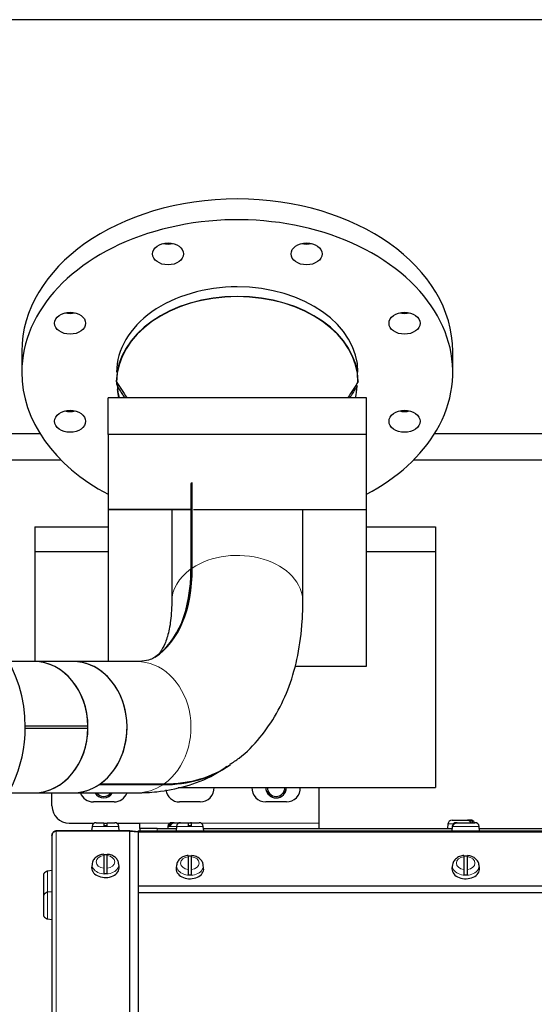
# Model space of a CAD drawing. Header units: inches. Extents: x 0 to 29700, y -16 to 21000.
# Tile 54 of 213: x 7677 to 7975, y 9960 to 10530. Entities that reach past the tile are written whole.
import ezdxf
from ezdxf.lldxf.tags import DXFTag

# ---------------------------------------------------------------- set-up
doc = ezdxf.new("R2010")
doc.units = ezdxf.units.IN
doc.layers.add('1', color=7, linetype='Continuous', true_color=0xffffff)
doc.layers.add('254', color=7, linetype='Continuous', true_color=0xffffff)
doc.styles.add('latin_extended', font='simplex.shx')
tags = doc.linetypes.add('DASHED', pattern=[25.72, 12.86, -12.86]).pattern_tags.tags
tags[6:7] = [DXFTag(74, 4), DXFTag(75, 0), DXFTag(340, '0'), DXFTag(46, 0.0), DXFTag(50, 0.0), DXFTag(44, 0.0), DXFTag(45, 0.0)]
tags[4:5] = [DXFTag(74, 4), DXFTag(75, 0), DXFTag(340, '0'), DXFTag(46, 0.0), DXFTag(50, 0.0), DXFTag(44, 0.0), DXFTag(45, 0.0)]
doc.dimstyles.get("Standard").update_dxf_attribs({"dimtxt": 0.18, "dimasz": 0.18, "dimexe": 0.18, "dimexo": 0.0625, "dimgap": 0.09, "dimtad": 0, "dimtih": 1, "dimtoh": 1, "dimdec": 4, "dimzin": 0, "dimdsep": 46, "dimtxsty": 'Standard', "dimcen": 0.09, "dimadec": 0, "dimazin": 0, "dimtfac": 1, "dimtdec": 4, "dimtofl": 0, "dimtmove": 0, "dimatfit": 3, "dimfxl": 1, "dimtolj": 1, "dimtzin": 0, "dimarcsym": 0})

# ---------------------------------------------------------------- blocks, each defined once
blk = doc.blocks.new('_U10')
at = {"layer": '254', "color": 3, "linetype": 'Continuous', "lineweight": 13, "transparency": 16777216}
for p, q in [((2991.06, 10395.88), (2016.56, 10395.88)), ((2066.56, 9565.18), (2066.56, 10220.88)), ((7910.13, 9390.18), (2016.56, 9390.18))]:
    blk.add_line(p, q, dxfattribs=at)
at = {"layer": '254', "color": 3, "transparency": 16777216}
for points in [[(2095.73, 10220.88), (2037.39, 10220.88), (2066.56, 10395.88)], [(2037.39, 9565.18), (2095.73, 9565.18), (2066.56, 9390.18)]]:
    blk.add_solid(points, dxfattribs=at)
at = {"layer": 'Defpoints', "color": 0, "transparency": 16777216}
for p in [(2066.56, 10395.88), (3041.06, 10395.88), (7960.13, 9390.18)]:
    blk.add_point(p, dxfattribs=at)
at = {"layer": '254', "color": 2, "lineweight": 13, "transparency": 16777216, "insert": (1804.06, 9605.53), "char_height": 175, "attachment_point": 1, "rotation": 90, "style": 'latin_extended'}
blk.add_mtext('\\A1;\\C2;1006', dxfattribs=at)

msp = doc.modelspace()

# ---------------------------------------------------------------- linework, layer by layer
at = {"layer": '1', "color": 2, "linetype": 'Continuous', "lineweight": 25}
for p, q in [((8501.627, 10530.182), (6828.127, 10530.182)), ((7688.702, 10290.182), (7671.939, 10290.182)), ((8610.527, 10290.182), (7917.414, 10290.182)), ((7671.984, 10275.182), (7700.711, 10275.182)), ((7905.476, 10275.182), (8860.127, 10275.182)), ((7850.627, 10064.507), (7850.627, 10085.182)), ((7695.627, 10074.507), (7695.627, 10082.132)), ((7731.627, 10076.832), (7719.627, 10076.832)), ((7781.627, 10076.832), (7769.627, 10076.832)), ((7831.627, 10076.832), (7819.627, 10076.832)), ((7927.746, 10066.307), (7936.711, 10066.307)), ((7937.929, 10066.307), (7936.711, 10066.307)), ((7938.508, 10066.307), (7937.929, 10066.307)), ((7705.627, 10064.507), (7720.084, 10064.507)), ((7718.855, 10062.616), (7718.627, 10060.007)), ((7721.246, 10064.807), (7725.627, 10064.807)), ((7725.627, 10064.507), (7727.627, 10064.507)), ((7727.627, 10062.907), (7725.627, 10062.907)), ((7727.627, 10064.807), (7732.008, 10064.807)), ((7733.169, 10064.507), (7746.627, 10064.507)), ((7734.627, 10060.007), (7734.399, 10062.616)), ((7746.627, 10061.507), (7746.627, 10064.507)), ((7756.627, 10061.507), (7746.627, 10061.507)), ((7746.627, 10061.507), (7746.627, 10060.007)), ((7756.627, 10061.507), (7767.761, 10061.507)), ((7762.855, 10062.616), (7762.758, 10061.507)), ((7764.479, 10062.907), (7763.483, 10062.907)), ((7765.544, 10064.807), (7765.246, 10064.807)), ((7766.54, 10064.807), (7765.544, 10064.807)), ((7766.54, 10064.807), (7770.246, 10064.807)), ((7767.855, 10062.616), (7767.627, 10060.007)), ((7770.246, 10064.807), (7774.627, 10064.807)), ((7774.627, 10064.807), (7776.008, 10064.807)), ((7776.627, 10062.907), (7774.627, 10062.907)), ((7776.627, 10064.807), (7781.008, 10064.807)), ((7783.627, 10060.007), (7783.399, 10062.616)), ((7783.503, 10061.507), (7927.758, 10061.507)), ((7850.627, 10061.507), (7850.627, 10064.507)), ((7925.355, 10064.116), (7925.127, 10061.507)), ((7927.855, 10062.616), (7927.627, 10060.007)), ((7928.278, 10062.907), (7927.91, 10062.907)), ((7930.613, 10064.807), (7930.246, 10064.807)), ((7930.613, 10064.807), (7941.008, 10064.807)), ((7943.627, 10060.007), (7943.399, 10062.616)), ((7943.501, 10061.507), (8087.766, 10061.507)), ((7695.627, 10057.507), (7695.627, 10057.423)), ((7695.627, 10057.423), (7695.627, 9668.564)), ((7740.518, 10060.007), (7698.127, 10060.007)), ((7740.518, 10059.923), (7698.127, 10059.923)), ((7745.608, 10059.571), (7740.736, 10059.997)), ((7740.736, 10059.913), (7745.608, 10059.487)), ((7745.6, 10059.488), (7745.608, 10059.571)), ((7745.608, 10059.487), (7745.608, 9669.419)), ((7745.619, 10058.507), (7745.632, 10058.507)), ((7745.632, 10058.007), (7745.619, 10058.007)), ((7745.619, 10058.007), (7745.632, 10058.007)), ((7745.632, 10057.507), (7745.619, 10057.507)), ((7745.627, 10060.007), (7745.627, 10059.275)), ((7745.627, 10060.007), (8445.627, 10060.007)), ((7745.627, 10059.275), (7745.627, 10028.264)), ((7745.632, 10053.824), (7745.619, 10053.824)), ((7725.627, 10045.842), (7725.627, 10038.365)), ((7727.627, 10038.365), (7727.627, 10045.842)), ((7774.627, 10045.112), (7774.627, 10037.635)), ((7776.627, 10037.635), (7776.627, 10045.112)), ((7934.627, 10045.112), (7934.627, 10037.635)), ((7936.627, 10037.635), (7936.627, 10045.112)), ((7718.657, 10039.204), (7718.627, 10038.71)), ((7718.885, 10041.035), (7718.657, 10039.204)), ((7734.596, 10039.204), (7734.369, 10041.035)), ((7767.657, 10038.474), (7767.627, 10037.979)), ((7767.885, 10040.305), (7767.657, 10038.474)), ((7783.596, 10038.474), (7783.369, 10040.305)), ((7927.657, 10038.474), (7927.627, 10037.979)), ((7927.885, 10040.305), (7927.657, 10038.474)), ((7943.596, 10038.474), (7943.369, 10040.305)), ((7690.827, 10023.72), (7690.827, 10034.294)), ((7692.727, 10036.67), (7692.727, 10036.735)), ((7695.627, 10037.007), (7693.018, 10036.779)), ((7745.627, 10028.264), (7745.627, 10028.103)), ((7745.627, 10028.103), (7745.627, 10024.357)), ((7690.827, 10011.502), (7690.827, 10022.076)), ((7692.727, 10024.452), (7692.727, 10024.517)), ((7695.627, 10024.789), (7693.018, 10024.561)), ((7745.627, 10024.357), (8445.627, 10024.357)), ((7692.727, 10009.061), (7692.727, 10009.126)), ((7693.018, 10009.018), (7695.627, 10008.789))]:
    msp.add_line(p, q, dxfattribs=at)
at = {"layer": '1', "color": 2, "linetype": 'DASHED', "lineweight": 25}
for p, q in [((7678.127, 10337.88), (7678.127, 10325.86)), ((7928.127, 10325.86), (7928.127, 10337.88)), ((7728.127, 10289.874), (7728.127, 10311.087)), ((7878.127, 10311.087), (7728.127, 10311.087)), ((7878.127, 10289.874), (7878.127, 10311.087)), ((7728.127, 10289.874), (7728.127, 10246.387)), ((7878.127, 10289.874), (7728.127, 10289.874)), ((7878.127, 10246.387), (7878.127, 10289.874)), ((7776.95, 10260.892), (7776.234, 10261.413)), ((7776.234, 10261.413), (7776.234, 10211.853)), ((7776.95, 10212.347), (7776.95, 10261.906)), ((7728.127, 10246.387), (7728.127, 10158.233)), ((7776.952, 10246.387), (7728.127, 10246.387)), ((7728.127, 10246.387), (7776.952, 10246.387)), ((7765.077, 10246.386), (7765.077, 10192.82)), ((7777.629, 10246.387), (7878.127, 10246.387)), ((7841.177, 10192.82), (7841.177, 10246.386)), ((7878.127, 10155.524), (7878.127, 10246.387)), ((7685.627, 10236.182), (7728.127, 10236.182)), ((7685.627, 10236.182), (7685.627, 10222.04)), ((7878.126, 10236.182), (7918.127, 10236.182)), ((7918.127, 10236.182), (7918.127, 10222.04)), ((7685.627, 10222.04), (7685.627, 10158.23)), ((7685.627, 10222.04), (7728.127, 10222.04)), ((7878.126, 10222.04), (7918.127, 10222.04)), ((7918.127, 10222.04), (7918.127, 10085.182)), ((7685.159, 10158.232), (7670.498, 10158.232)), ((7707.835, 10158.232), (7685.159, 10158.232)), ((7744.893, 10158.232), (7707.835, 10158.232)), ((7836.443, 10155.524), (7878.127, 10155.524)), ((7716.502, 10120.682), (7680.126, 10120.682)), ((7680.126, 10119.682), (7716.502, 10119.682)), ((7759.992, 10086.837), (7722.933, 10086.837)), ((7723.65, 10087.33), (7760.709, 10087.33)), ((7768.844, 10085.182), (7918.127, 10085.182)), ((7670.498, 10082.132), (7685.159, 10082.132)), ((7685.159, 10082.132), (7707.835, 10082.132)), ((7707.835, 10082.132), (7744.893, 10082.132))]:
    msp.add_line(p, q, dxfattribs=at)
at = {"layer": '1', "color": 110, "linetype": 'Continuous', "lineweight": 13}
for p, q in [((7734.399, 10062.616), (7718.855, 10062.616)), ((7746.627, 10064.507), (7764.084, 10064.507)), ((7756.627, 10060.007), (7756.627, 10061.507)), ((7762.855, 10062.616), (7763.887, 10062.616)), ((7763.887, 10062.616), (7767.855, 10062.616)), ((7783.399, 10062.616), (7767.855, 10062.616)), ((7782.17, 10064.507), (7850.627, 10064.507)), ((7928.561, 10064.116), (7925.355, 10064.116)), ((7943.399, 10062.616), (7927.855, 10062.616)), ((7698.127, 10059.923), (7698.127, 9669.6)), ((7740.518, 10059.923), (7740.518, 9669.6)), ((7740.736, 10059.913), (7740.736, 9669.596)), ((7745.632, 10056.929), (7745.619, 10056.929)), ((7745.627, 10059.275), (8445.627, 10059.275)), ((7734.399, 10040.555), (7734.367, 10041.047)), ((7783.399, 10039.824), (7783.367, 10040.317)), ((7943.399, 10039.824), (7943.367, 10040.317)), ((7693.018, 10024.561), (7693.018, 10036.779)), ((7745.627, 10028.264), (8445.627, 10028.264)), ((7745.627, 10028.103), (8445.627, 10028.103)), ((7693.018, 10009.018), (7693.018, 10024.561))]:
    msp.add_line(p, q, dxfattribs=at)
at = {"layer": '1', "color": 2, "linetype": 'DASHED', "lineweight": 25}
for start, end in [(0, 205.9425), (261.68625, 0)]:
    msp.add_arc((7600.127, 10120.182), 80, start, end, dxfattribs=at)
at = {"layer": '1', "color": 2, "linetype": 'Continuous', "lineweight": 25}
for centre, radius, start, end in [((7769.627, 10084.832), 8, 187.54312, 270), ((7781.627, 10084.832), 8, 270, 2.50594), ((7819.627, 10084.832), 8, 177.49406, 270), ((7825.627, 10085.182), 6, 180, 0), ((7825.627, 10085.182), 5.125, 180, 0), ((7831.627, 10084.832), 8, 270, 2.50594), ((7719.627, 10084.832), 8, 199.72406, 270), ((7725.627, 10085.182), 6, 210.555, 329.45063), ((7725.627, 10085.182), 5.125, 216.52312, 323.4825), ((7731.627, 10084.832), 8, 270, 340.27594), ((7705.627, 10074.507), 10, 180, 270), ((7927.746, 10063.907), 2.4, 90, 175), ((7938.508, 10063.907), 2.4, 21.83664, 90), ((7721.246, 10062.407), 2.4, 90, 175), ((7732.008, 10062.407), 2.4, 5, 90), ((7765.246, 10062.407), 2.4, 90, 175), ((7770.246, 10062.407), 2.4, 90, 175), ((7776.008, 10062.407), 2.4, 74.93508, 90), ((7781.008, 10062.407), 2.4, 5, 90), ((7930.246, 10062.407), 2.4, 90, 175), ((7941.008, 10062.407), 2.4, 5, 90), ((7693.227, 10034.388), 2.4, 95, 102.0247), ((7693.227, 10022.17), 2.4, 95, 102.0247), ((7693.227, 10011.408), 2.4, 257.9753, 265)]:
    msp.add_arc(centre, radius, start, end, dxfattribs=at)
at = {"layer": '1', "color": 120, "linetype": 'Continuous', "lineweight": 13}
for centre, start, end in [((7825.627, 10085.182), 180.00047, 345), ((7725.627, 10085.182), 210.55266, 329.44547)]:
    msp.add_arc(centre, 6, start, end, dxfattribs=at)
at = {"layer": '1', "color": 2, "linetype": 'DASHED', "lineweight": 25}
for centre, major_axis, ratio, start_param, end_param in [((7803.127, 10337.88), (-125, 0), 0.7071068, 3.1416908, 6.2830871), ((7803.127, 10325.86), (-125, 0), 0.7071068, 2.7488936, 6.2831853), ((7762.945, 10406.475), (-9, 0), 0.7071068, 1.235824, 1.9056705), ((7843.309, 10406.475), (-9, 0), 0.7071068, 1.235824, 1.9056705), ((7803.127, 10325.86), (70, 0), 0.7071068, 1.5707963, 3.1415927), ((7803.127, 10325.86), (70, 0), 0.7071068, 0, 1.5707963), ((7803.127, 10320.203), (70.198, 0), 0.7071068, 0.0071227, 3.1344699), ((7803.127, 10320.203), (-70, 0), 0.7071068, 4.712389, 6.2831853), ((7803.127, 10320.203), (-70, 0), 0.7071068, 3.1415927, 4.712389), ((7706.119, 10366.293), (-9, 0), 0.7071068, 1.235824, 1.9056705), ((7900.134, 10366.293), (-9, 0), 0.7071068, 1.235824, 1.9056705), ((7803.127, 10325.86), (-125, 0), 0.7071068, 0, 0.9272607), ((7803.127, 10320.203), (-70, 0), 0.7071068, 0, 0.0423133), ((7803.127, 10319.202), (69.553, 0), 0.7071068, 3.1709293, 3.3073485), ((7803.127, 10319.202), (69.553, 0), 0.7071068, 6.1174295, 6.2538487), ((7803.127, 10320.203), (-70, 0), 0.7071068, 0.08875, 0.1852558), ((7706.119, 10309.468), (-9, 0), 0.7071068, 1.235824, 1.9056705), ((7900.134, 10309.468), (-9, 0), 0.7071068, 1.235824, 1.9056705), ((7803.127, 10325.86), (-125, 0), 0.7071068, 2.2142338, 2.7488936), ((7803.127, 10242.379), (38.05, 0), 0.7071068, 2.3294573, 2.3557393), ((7663.283, 10293.923), (-91.809, 133.417), 0.4931559, 3.1454159, 3.7634093), ((7664, 10294.417), (91.809, -133.417), 0.4931559, 6.2764512, 6.905002), ((7685.159, 10120.182), (0, -38.05), 0.8237974, 1.5839373, 3.1415927), ((7685.159, 10120.182), (0, 38.05), 0.8237974, 3.1415943, 6.2830888), ((7707.835, 10120.182), (0, -38.05), 0.8237974, 0.5288547, 3.1415782), ((7707.835, 10120.182), (0, 38.05), 0.8237974, 3.1415943, 6.2830888), ((7685.159, 10120.182), (0, -38.05), 0.8237974, 0, 1.5576553), ((7663.283, 10293.923), (134.945, -196.102), 0.4931559, 5.9560223, 6.2869048), ((7664, 10294.417), (-134.945, 196.102), 0.4931559, 2.8144296, 3.1450156), ((7707.835, 10120.182), (0, -38.05), 0.8237974, 6.2831708, 6.7857581)]:
    msp.add_ellipse(centre, major_axis=major_axis, ratio=ratio, start_param=start_param, end_param=end_param, dxfattribs=at)
for centre in [(7762.945, 10394.454), (7843.309, 10394.454), (7706.119, 10354.272), (7900.134, 10354.272), (7706.119, 10297.447), (7900.134, 10297.447)]:
    msp.add_ellipse(centre, major_axis=(-9, 0), ratio=0.7071068, dxfattribs=at)
at = {"layer": '1', "color": 110, "linetype": 'DASHED', "lineweight": 13}
for centre, major_axis, ratio, start_param, end_param in [((7803.127, 10192.82), (38.05, 0), 0.7071068, 0.0002271, 2.3294573), ((7803.127, 10192.82), (38.05, 0), 0.7071068, 2.3557393, 3.1431827), ((7744.893, 10120.182), (0, -38.05), 0.8237974, 0.5288547, 3.1415782), ((7744.893, 10120.182), (0, -38.05), 0.8237974, 6.2831708, 6.7857581)]:
    msp.add_ellipse(centre, major_axis=major_axis, ratio=ratio, start_param=start_param, end_param=end_param, dxfattribs=at)
at = {"layer": '1', "color": 110, "linetype": 'Continuous', "lineweight": 13}
for centre, major_axis, start_param, end_param in [((7726.627, 10042.104), (-5.381, 0), 4.8993196, 7.667051), ((7726.627, 10042.104), (-5.381, 0), 1.757727, 4.5254583), ((7775.627, 10041.373), (-5.381, 0), 4.8993196, 7.667051), ((7775.627, 10041.373), (-5.381, 0), 1.757727, 4.5254583), ((7935.627, 10041.373), (-5.381, 0), 4.8993196, 7.667051), ((7935.627, 10041.373), (-5.381, 0), 1.757727, 4.5254583), ((7726.627, 10040.555), (7.772, 0), 3.0363493, 6.2831853), ((7775.627, 10039.824), (7.772, 0), 3.0363493, 6.2831853), ((7935.627, 10039.824), (7.772, 0), 3.0363493, 6.2831853)]:
    msp.add_ellipse(centre, major_axis=major_axis, ratio=0.7071068, start_param=start_param, end_param=end_param, dxfattribs=at)
at = {"layer": '1', "color": 2, "linetype": 'Continuous', "lineweight": 25}
for centre, major_axis, start_param, end_param in [((7726.627, 10040.76), (7.728, 0), 1.4410362, 1.7005564), ((7775.627, 10040.03), (7.728, 0), 1.4410362, 1.7005564), ((7935.627, 10040.03), (7.728, 0), 1.4410362, 1.7005564), ((7726.627, 10038.71), (-8, 0), 0, 3.2291645), ((7775.627, 10037.979), (-8, 0), 0, 3.2291645), ((7935.627, 10037.979), (-8, 0), 0, 3.2291645), ((7726.627, 10040.76), (7.728, 0), 4.5826289, 4.8421491), ((7775.627, 10040.03), (7.728, 0), 4.5826289, 4.8421491), ((7935.627, 10040.03), (7.728, 0), 4.5826289, 4.8421491)]:
    msp.add_ellipse(centre, major_axis=major_axis, ratio=0.7071068, start_param=start_param, end_param=end_param, dxfattribs=at)
at = {"layer": '1', "color": 2, "linetype": 'DASHED', "lineweight": 25}
for points in [[(7732.93, 10320.556), (7734.968, 10317.4), (7737.005, 10314.243), (7739.043, 10311.087)], [(7734.061, 10318.805), (7733.908, 10318.457), (7733.756, 10318.108), (7733.604, 10317.759)], [(7873.324, 10320.556), (7871.286, 10317.4), (7869.248, 10314.243), (7867.211, 10311.087)], [(7872.649, 10317.759), (7872.498, 10318.108), (7872.346, 10318.457), (7872.193, 10318.805)]]:
    msp.add_open_spline(points, degree=3, dxfattribs=at)
for points, knots in [([(7737.911, 10311.088), (7737.829, 10311.215), (7737.303, 10312.03), (7736.325, 10313.544), (7734.972, 10315.641), (7734.063, 10317.049), (7733.604, 10317.759)], [0, 0, 0, 0, 0.0572878, 0.3664791, 0.6807165, 1, 1, 1, 1]), ([(7872.649, 10317.759), (7872.096, 10316.903), (7871.001, 10315.206), (7869.566, 10312.982), (7868.683, 10311.615), (7868.343, 10311.088)], [0, 0, 0, 0, 0.3851658, 0.7629639, 1, 1, 1, 1]), ([(7765.077, 10192.82), (7765.067, 10190.468), (7764.865, 10184.166), (7763.553, 10175.409), (7761.125, 10167.991), (7758.352, 10163.418), (7756.827, 10161.607), (7755.643, 10160.972), (7755.414, 10160.869)], [0, 0, 0, 0, 0.1101124, 0.3125852, 0.5151162, 0.7220964, 0.9468566, 1, 1, 1, 1]), ([(7798.861, 10098.74), (7800.69, 10099.813), (7807.175, 10104.042), (7816.528, 10113.86), (7826.343, 10127.872), (7833.685, 10143.94), (7838.7, 10161.879), (7840.838, 10178.44), (7841.182, 10189.049), (7841.177, 10192.82)], [0, 0, 0, 0, 0.0603979, 0.2221133, 0.3836335, 0.5489348, 0.7212835, 0.9022593, 1, 1, 1, 1]), ([(7755.195, 10160.752), (7754.636, 10160.188), (7752.798, 10159.256), (7749.148, 10158.375), (7745.954, 10158.246), (7744.893, 10158.232)], [0, 0, 0, 0, 0.4104625, 0.8192512, 1, 1, 1, 1]), ([(7744.893, 10082.132), (7748.807, 10082.122), (7758.32, 10082.628), (7773.532, 10085.652), (7787.3, 10090.833), (7794.731, 10095.785), (7797.101, 10097.58)], [0, 0, 0, 0, 0.208904, 0.5130914, 0.8395264, 1, 1, 1, 1])]:
    msp.add_open_spline(points, degree=3, knots=knots, dxfattribs=at)
at = {"layer": '1', "color": 2, "linetype": 'Continuous', "lineweight": 25}
for points, knots in [([(7936.711, 10066.307), (7936.821, 10066.307), (7936.929, 10066.295), (7937.143, 10066.25), (7937.248, 10066.217), (7937.404, 10066.149), (7937.455, 10066.123), (7937.554, 10066.068), (7937.602, 10066.037), (7937.745, 10065.939), (7937.835, 10065.863), (7937.942, 10065.756), (7937.963, 10065.733), (7938.005, 10065.688), (7938.065, 10065.619), (7938.122, 10065.546), (7938.23, 10065.393), (7938.295, 10065.283), (7938.367, 10065.137), (7938.381, 10065.107), (7938.408, 10065.047), (7938.444, 10064.963), (7938.475, 10064.876), (7938.494, 10064.82)], [0, 0, 0, 0, 0.1439703, 0.1439703, 0.2879407, 0.2879407, 0.3599259, 0.3599259, 0.431911, 0.431911, 0.5758814, 0.5758814, 0.611874, 0.611874, 0.6478665, 0.7198517, 0.7198517, 0.8638221, 0.8638221, 0.8998146, 0.8998146, 0.9358072, 1, 1, 1, 1]), ([(7939.712, 10064.82), (7939.693, 10064.876), (7939.673, 10064.932), (7939.639, 10065.017), (7939.626, 10065.047), (7939.599, 10065.107), (7939.585, 10065.137), (7939.513, 10065.283), (7939.448, 10065.393), (7939.34, 10065.546), (7939.302, 10065.595), (7939.243, 10065.666), (7939.222, 10065.689), (7939.181, 10065.734), (7939.16, 10065.756), (7939.053, 10065.863), (7938.962, 10065.939), (7938.82, 10066.038), (7938.771, 10066.068), (7938.697, 10066.11), (7938.672, 10066.123), (7938.621, 10066.148), (7938.595, 10066.16), (7938.466, 10066.217), (7938.361, 10066.25), (7938.147, 10066.295), (7938.039, 10066.307), (7937.929, 10066.307)], [0, 0, 0, 0, 0.0642938, 0.0642938, 0.1002825, 0.1002825, 0.1362712, 0.1362712, 0.280226, 0.280226, 0.3522034, 0.3522034, 0.3881921, 0.3881921, 0.4241808, 0.4241808, 0.5681356, 0.5681356, 0.640113, 0.640113, 0.6761017, 0.6761017, 0.7120904, 0.7120904, 0.8560452, 0.8560452, 1, 1, 1, 1]), ([(7725.627, 10064.807), (7725.627, 10064.805), (7725.627, 10064.794), (7725.627, 10064.75), (7725.627, 10064.717), (7725.627, 10064.649), (7725.627, 10064.623), (7725.627, 10064.568), (7725.627, 10064.537), (7725.627, 10064.439), (7725.627, 10064.363), (7725.627, 10064.256), (7725.627, 10064.233), (7725.627, 10064.188), (7725.627, 10064.119), (7725.627, 10064.046), (7725.627, 10063.893), (7725.627, 10063.783), (7725.627, 10063.637), (7725.627, 10063.607), (7725.627, 10063.547), (7725.627, 10063.517), (7725.627, 10063.425), (7725.627, 10063.363), (7725.627, 10063.173), (7725.627, 10063.042), (7725.627, 10062.907)], [0, 0, 0, 0, 0.1175171, 0.1175171, 0.2435861, 0.2435861, 0.3066206, 0.3066206, 0.3696551, 0.3696551, 0.4957241, 0.4957241, 0.5272413, 0.5272413, 0.5587586, 0.6217931, 0.6217931, 0.747862, 0.747862, 0.7793793, 0.7793793, 0.8108965, 0.8108965, 0.873931, 0.873931, 1, 1, 1, 1]), ([(7727.627, 10062.907), (7727.627, 10063.042), (7727.627, 10063.173), (7727.627, 10063.363), (7727.627, 10063.425), (7727.627, 10063.517), (7727.627, 10063.547), (7727.627, 10063.607), (7727.627, 10063.637), (7727.627, 10063.783), (7727.627, 10063.893), (7727.627, 10064.046), (7727.627, 10064.095), (7727.627, 10064.166), (7727.627, 10064.189), (7727.627, 10064.234), (7727.627, 10064.256), (7727.627, 10064.363), (7727.627, 10064.439), (7727.627, 10064.538), (7727.627, 10064.568), (7727.627, 10064.61), (7727.627, 10064.623), (7727.627, 10064.648), (7727.627, 10064.66), (7727.627, 10064.717), (7727.627, 10064.75), (7727.627, 10064.795), (7727.627, 10064.807), (7727.627, 10064.807)], [0, 0, 0, 0, 0.1254834, 0.1254834, 0.1882251, 0.1882251, 0.2195959, 0.2195959, 0.2509668, 0.2509668, 0.3764502, 0.3764502, 0.4391919, 0.4391919, 0.4705627, 0.4705627, 0.5019335, 0.5019335, 0.6274169, 0.6274169, 0.6901586, 0.6901586, 0.7215295, 0.7215295, 0.7529003, 0.7529003, 0.8783837, 0.8783837, 1, 1, 1, 1]), ([(7765.544, 10064.807), (7765.424, 10064.807), (7765.306, 10064.795), (7765.072, 10064.75), (7764.957, 10064.717), (7764.787, 10064.649), (7764.732, 10064.623), (7764.623, 10064.568), (7764.57, 10064.537), (7764.414, 10064.439), (7764.316, 10064.363), (7764.198, 10064.256), (7764.175, 10064.233), (7764.13, 10064.188), (7764.064, 10064.119), (7764.002, 10064.046), (7763.884, 10063.893), (7763.813, 10063.783), (7763.734, 10063.637), (7763.718, 10063.607), (7763.689, 10063.547), (7763.647, 10063.456), (7763.61, 10063.363), (7763.544, 10063.173), (7763.509, 10063.042), (7763.483, 10062.907)], [0, 0, 0, 0, 0.125, 0.125, 0.25, 0.25, 0.3125, 0.3125, 0.375, 0.375, 0.5, 0.5, 0.53125, 0.53125, 0.5625, 0.625, 0.625, 0.75, 0.75, 0.78125, 0.78125, 0.8125, 0.875, 0.875, 1, 1, 1, 1]), ([(7764.479, 10062.907), (7764.505, 10063.042), (7764.54, 10063.173), (7764.606, 10063.363), (7764.631, 10063.425), (7764.671, 10063.517), (7764.685, 10063.547), (7764.714, 10063.607), (7764.73, 10063.637), (7764.809, 10063.783), (7764.88, 10063.893), (7764.998, 10064.046), (7765.039, 10064.095), (7765.104, 10064.166), (7765.126, 10064.189), (7765.171, 10064.234), (7765.195, 10064.256), (7765.312, 10064.363), (7765.411, 10064.439), (7765.566, 10064.538), (7765.619, 10064.568), (7765.701, 10064.61), (7765.729, 10064.623), (7765.784, 10064.648), (7765.812, 10064.66), (7765.954, 10064.717), (7766.069, 10064.75), (7766.302, 10064.795), (7766.42, 10064.807), (7766.54, 10064.807)], [0, 0, 0, 0, 0.125, 0.125, 0.1875, 0.1875, 0.21875, 0.21875, 0.25, 0.25, 0.375, 0.375, 0.4375, 0.4375, 0.46875, 0.46875, 0.5, 0.5, 0.625, 0.625, 0.6875, 0.6875, 0.71875, 0.71875, 0.75, 0.75, 0.875, 0.875, 1, 1, 1, 1]), ([(7774.627, 10064.807), (7774.627, 10064.805), (7774.627, 10064.794), (7774.627, 10064.75), (7774.627, 10064.717), (7774.627, 10064.649), (7774.627, 10064.623), (7774.627, 10064.568), (7774.627, 10064.537), (7774.627, 10064.439), (7774.627, 10064.363), (7774.627, 10064.256), (7774.627, 10064.233), (7774.627, 10064.188), (7774.627, 10064.119), (7774.627, 10064.046), (7774.627, 10063.893), (7774.627, 10063.783), (7774.627, 10063.637), (7774.627, 10063.607), (7774.627, 10063.547), (7774.627, 10063.517), (7774.627, 10063.425), (7774.627, 10063.363), (7774.627, 10063.173), (7774.627, 10063.042), (7774.627, 10062.907)], [0, 0, 0, 0, 0.1175171, 0.1175171, 0.2435861, 0.2435861, 0.3066206, 0.3066206, 0.3696551, 0.3696551, 0.4957241, 0.4957241, 0.5272413, 0.5272413, 0.5587586, 0.6217931, 0.6217931, 0.747862, 0.747862, 0.7793793, 0.7793793, 0.8108965, 0.8108965, 0.873931, 0.873931, 1, 1, 1, 1]), ([(7776.627, 10062.907), (7776.627, 10063.042), (7776.627, 10063.173), (7776.627, 10063.363), (7776.627, 10063.425), (7776.627, 10063.517), (7776.627, 10063.547), (7776.627, 10063.607), (7776.627, 10063.637), (7776.627, 10063.783), (7776.627, 10063.893), (7776.627, 10064.046), (7776.627, 10064.095), (7776.627, 10064.166), (7776.627, 10064.189), (7776.627, 10064.234), (7776.627, 10064.256), (7776.627, 10064.363), (7776.627, 10064.439), (7776.627, 10064.538), (7776.627, 10064.568), (7776.627, 10064.61), (7776.627, 10064.623), (7776.627, 10064.648), (7776.627, 10064.66), (7776.627, 10064.717), (7776.627, 10064.75), (7776.627, 10064.795), (7776.627, 10064.807), (7776.627, 10064.807)], [0, 0, 0, 0, 0.1254834, 0.1254834, 0.1882251, 0.1882251, 0.2195959, 0.2195959, 0.2509668, 0.2509668, 0.3764502, 0.3764502, 0.4391919, 0.4391919, 0.4705627, 0.4705627, 0.5019335, 0.5019335, 0.6274169, 0.6274169, 0.6901586, 0.6901586, 0.7215295, 0.7215295, 0.7529003, 0.7529003, 0.8783837, 0.8783837, 1, 1, 1, 1]), ([(7930.246, 10064.807), (7930.11, 10064.807), (7929.976, 10064.795), (7929.711, 10064.75), (7929.581, 10064.717), (7929.388, 10064.649), (7929.325, 10064.623), (7929.202, 10064.568), (7929.142, 10064.537), (7928.966, 10064.439), (7928.854, 10064.363), (7928.721, 10064.256), (7928.694, 10064.233), (7928.643, 10064.188), (7928.568, 10064.119), (7928.498, 10064.046), (7928.364, 10063.893), (7928.284, 10063.783), (7928.194, 10063.637), (7928.177, 10063.607), (7928.143, 10063.547), (7928.127, 10063.517), (7928.082, 10063.425), (7928.054, 10063.363), (7927.979, 10063.173), (7927.939, 10063.042), (7927.91, 10062.907)], [0, 0, 0, 0, 0.125, 0.125, 0.25, 0.25, 0.3125, 0.3125, 0.375, 0.375, 0.5, 0.5, 0.53125, 0.53125, 0.5625, 0.625, 0.625, 0.75, 0.75, 0.78125, 0.78125, 0.8125, 0.8125, 0.875, 0.875, 1, 1, 1, 1]), ([(7928.278, 10062.907), (7928.306, 10063.042), (7928.346, 10063.173), (7928.421, 10063.363), (7928.449, 10063.425), (7928.495, 10063.517), (7928.511, 10063.547), (7928.544, 10063.607), (7928.561, 10063.637), (7928.651, 10063.783), (7928.732, 10063.893), (7928.866, 10064.046), (7928.913, 10064.095), (7928.986, 10064.166), (7929.011, 10064.189), (7929.062, 10064.234), (7929.088, 10064.256), (7929.221, 10064.363), (7929.333, 10064.439), (7929.51, 10064.538), (7929.57, 10064.568), (7929.662, 10064.61), (7929.694, 10064.623), (7929.757, 10064.648), (7929.789, 10064.66), (7929.949, 10064.717), (7930.079, 10064.75), (7930.343, 10064.795), (7930.477, 10064.807), (7930.613, 10064.807)], [0, 0, 0, 0, 0.125, 0.125, 0.1875, 0.1875, 0.21875, 0.21875, 0.25, 0.25, 0.375, 0.375, 0.4375, 0.4375, 0.46875, 0.46875, 0.5, 0.5, 0.625, 0.625, 0.6875, 0.6875, 0.71875, 0.71875, 0.75, 0.75, 0.875, 0.875, 1, 1, 1, 1]), ([(7725.634, 10046.506), (7724.731, 10046.439), (7722.904, 10046.049), (7720.647, 10044.629), (7719.28, 10042.823), (7719.027, 10041.623), (7718.993, 10041.132)], [0, 0, 0, 0, 0.2624489, 0.577568, 0.8370695, 1, 1, 1, 1]), ([(7725.627, 10046.561), (7725.627, 10046.561), (7725.627, 10046.561), (7725.627, 10046.559), (7725.627, 10046.558), (7725.627, 10046.553), (7725.627, 10046.55), (7725.627, 10046.53), (7725.627, 10046.503), (7725.627, 10046.446), (7725.627, 10046.424), (7725.627, 10046.387), (7725.627, 10046.374), (7725.627, 10046.346), (7725.627, 10046.332), (7725.627, 10046.257), (7725.627, 10046.187), (7725.627, 10046.028), (7725.627, 10045.94), (7725.627, 10045.842)], [0, 0, 0, 0, 0.0148561, 0.0148561, 0.0695863, 0.0695863, 0.1243165, 0.1243165, 0.3432374, 0.3432374, 0.4526978, 0.4526978, 0.507428, 0.507428, 0.5621583, 0.5621583, 0.7810791, 0.7810791, 1, 1, 1, 1]), ([(7734.247, 10041.033), (7734.261, 10041.324), (7734.209, 10042.313), (7733.244, 10043.888), (7731.47, 10045.435), (7729.449, 10046.34), (7728.085, 10046.453), (7727.619, 10046.452)], [0, 0, 0, 0, 0.0961264, 0.3367438, 0.5873554, 0.8641205, 1, 1, 1, 1]), ([(7727.627, 10045.842), (7727.627, 10045.94), (7727.627, 10046.028), (7727.627, 10046.187), (7727.627, 10046.257), (7727.627, 10046.348), (7727.627, 10046.375), (7727.627, 10046.424), (7727.627, 10046.446), (7727.627, 10046.503), (7727.627, 10046.53), (7727.627, 10046.55), (7727.627, 10046.553), (7727.627, 10046.557), (7727.627, 10046.559), (7727.627, 10046.56)], [0, 0, 0, 0, 0.2235576, 0.2235576, 0.4471152, 0.4471152, 0.558894, 0.558894, 0.6706728, 0.6706728, 0.8942304, 0.8942304, 0.9501198, 0.9501198, 1, 1, 1, 1]), ([(7774.634, 10045.776), (7773.731, 10045.709), (7771.904, 10045.319), (7769.647, 10043.898), (7768.28, 10042.093), (7768.027, 10040.893), (7767.993, 10040.401)], [0, 0, 0, 0, 0.2624489, 0.577568, 0.8370695, 1, 1, 1, 1]), ([(7774.627, 10045.831), (7774.627, 10045.831), (7774.627, 10045.83), (7774.627, 10045.829), (7774.627, 10045.827), (7774.627, 10045.823), (7774.627, 10045.819), (7774.627, 10045.8), (7774.627, 10045.773), (7774.627, 10045.715), (7774.627, 10045.694), (7774.627, 10045.657), (7774.627, 10045.644), (7774.627, 10045.616), (7774.627, 10045.602), (7774.627, 10045.526), (7774.627, 10045.456), (7774.627, 10045.298), (7774.627, 10045.21), (7774.627, 10045.112)], [0, 0, 0, 0, 0.0148561, 0.0148561, 0.0695863, 0.0695863, 0.1243165, 0.1243165, 0.3432374, 0.3432374, 0.4526978, 0.4526978, 0.507428, 0.507428, 0.5621583, 0.5621583, 0.7810791, 0.7810791, 1, 1, 1, 1]), ([(7783.247, 10040.303), (7783.261, 10040.594), (7783.209, 10041.583), (7782.244, 10043.158), (7780.47, 10044.705), (7778.449, 10045.61), (7777.085, 10045.723), (7776.619, 10045.722)], [0, 0, 0, 0, 0.0961264, 0.3367438, 0.5873554, 0.8641205, 1, 1, 1, 1]), ([(7776.627, 10045.112), (7776.627, 10045.21), (7776.627, 10045.298), (7776.627, 10045.457), (7776.627, 10045.527), (7776.627, 10045.617), (7776.627, 10045.645), (7776.627, 10045.694), (7776.627, 10045.716), (7776.627, 10045.773), (7776.627, 10045.8), (7776.627, 10045.819), (7776.627, 10045.823), (7776.627, 10045.827), (7776.627, 10045.829), (7776.627, 10045.83)], [0, 0, 0, 0, 0.2235576, 0.2235576, 0.4471152, 0.4471152, 0.558894, 0.558894, 0.6706728, 0.6706728, 0.8942304, 0.8942304, 0.9501198, 0.9501198, 1, 1, 1, 1]), ([(7934.634, 10045.776), (7933.731, 10045.709), (7931.904, 10045.319), (7929.647, 10043.898), (7928.28, 10042.093), (7928.027, 10040.893), (7927.993, 10040.401)], [0, 0, 0, 0, 0.2624489, 0.577568, 0.8370695, 1, 1, 1, 1]), ([(7934.627, 10045.831), (7934.627, 10045.831), (7934.627, 10045.83), (7934.627, 10045.829), (7934.627, 10045.827), (7934.627, 10045.823), (7934.627, 10045.819), (7934.627, 10045.8), (7934.627, 10045.773), (7934.627, 10045.715), (7934.627, 10045.694), (7934.627, 10045.657), (7934.627, 10045.644), (7934.627, 10045.616), (7934.627, 10045.602), (7934.627, 10045.526), (7934.627, 10045.456), (7934.627, 10045.298), (7934.627, 10045.21), (7934.627, 10045.112)], [0, 0, 0, 0, 0.0148561, 0.0148561, 0.0695863, 0.0695863, 0.1243165, 0.1243165, 0.3432374, 0.3432374, 0.4526978, 0.4526978, 0.507428, 0.507428, 0.5621583, 0.5621583, 0.7810791, 0.7810791, 1, 1, 1, 1]), ([(7943.247, 10040.303), (7943.261, 10040.594), (7943.209, 10041.583), (7942.244, 10043.158), (7940.47, 10044.705), (7938.449, 10045.61), (7937.085, 10045.723), (7936.619, 10045.722)], [0, 0, 0, 0, 0.0961264, 0.3367438, 0.5873554, 0.8641205, 1, 1, 1, 1]), ([(7936.627, 10045.112), (7936.627, 10045.21), (7936.627, 10045.298), (7936.627, 10045.457), (7936.627, 10045.527), (7936.627, 10045.617), (7936.627, 10045.645), (7936.627, 10045.694), (7936.627, 10045.716), (7936.627, 10045.773), (7936.627, 10045.8), (7936.627, 10045.819), (7936.627, 10045.823), (7936.627, 10045.827), (7936.627, 10045.829), (7936.627, 10045.83)], [0, 0, 0, 0, 0.2235576, 0.2235576, 0.4471152, 0.4471152, 0.558894, 0.558894, 0.6706728, 0.6706728, 0.8942304, 0.8942304, 0.9501198, 0.9501198, 1, 1, 1, 1]), ([(7725.627, 10038.365), (7725.627, 10038.267), (7725.627, 10038.163), (7725.627, 10037.94), (7725.627, 10037.823), (7725.627, 10037.636), (7725.627, 10037.573), (7725.627, 10037.445), (7725.627, 10037.38), (7725.627, 10037.184), (7725.627, 10037.05), (7725.627, 10036.878), (7725.627, 10036.844), (7725.627, 10036.775), (7725.627, 10036.741), (7725.627, 10036.638), (7725.627, 10036.57), (7725.627, 10036.365), (7725.627, 10036.23), (7725.627, 10036.061), (7725.627, 10036.028), (7725.627, 10035.962), (7725.627, 10035.929), (7725.627, 10035.831), (7725.627, 10035.767), (7725.627, 10035.579), (7725.627, 10035.458), (7725.627, 10035.341)], [0, 0, 0, 0, 0.125, 0.125, 0.25, 0.25, 0.3125, 0.3125, 0.375, 0.375, 0.5, 0.5, 0.53125, 0.53125, 0.5625, 0.5625, 0.625, 0.625, 0.75, 0.75, 0.78125, 0.78125, 0.8125, 0.8125, 0.875, 0.875, 1, 1, 1, 1]), ([(7727.627, 10035.341), (7727.627, 10035.458), (7727.627, 10035.579), (7727.627, 10035.767), (7727.627, 10035.831), (7727.627, 10035.929), (7727.627, 10035.962), (7727.627, 10036.028), (7727.627, 10036.062), (7727.627, 10036.23), (7727.627, 10036.365), (7727.627, 10036.57), (7727.627, 10036.638), (7727.627, 10036.741), (7727.627, 10036.775), (7727.627, 10036.844), (7727.627, 10036.879), (7727.627, 10037.05), (7727.627, 10037.184), (7727.627, 10037.381), (7727.627, 10037.446), (7727.627, 10037.542), (7727.627, 10037.574), (7727.627, 10037.637), (7727.627, 10037.668), (7727.627, 10037.823), (7727.627, 10037.941), (7727.627, 10038.163), (7727.627, 10038.267), (7727.627, 10038.365)], [0, 0, 0, 0, 0.125, 0.125, 0.1875, 0.1875, 0.21875, 0.21875, 0.25, 0.25, 0.375, 0.375, 0.4375, 0.4375, 0.46875, 0.46875, 0.5, 0.5, 0.625, 0.625, 0.6875, 0.6875, 0.71875, 0.71875, 0.75, 0.75, 0.875, 0.875, 1, 1, 1, 1]), ([(7774.627, 10037.635), (7774.627, 10037.537), (7774.627, 10037.432), (7774.627, 10037.21), (7774.627, 10037.093), (7774.627, 10036.906), (7774.627, 10036.843), (7774.627, 10036.715), (7774.627, 10036.65), (7774.627, 10036.454), (7774.627, 10036.32), (7774.627, 10036.148), (7774.627, 10036.113), (7774.627, 10036.045), (7774.627, 10036.01), (7774.627, 10035.908), (7774.627, 10035.839), (7774.627, 10035.635), (7774.627, 10035.5), (7774.627, 10035.331), (7774.627, 10035.298), (7774.627, 10035.231), (7774.627, 10035.199), (7774.627, 10035.101), (7774.627, 10035.037), (7774.627, 10034.849), (7774.627, 10034.727), (7774.627, 10034.611)], [0, 0, 0, 0, 0.125, 0.125, 0.25, 0.25, 0.3125, 0.3125, 0.375, 0.375, 0.5, 0.5, 0.53125, 0.53125, 0.5625, 0.5625, 0.625, 0.625, 0.75, 0.75, 0.78125, 0.78125, 0.8125, 0.8125, 0.875, 0.875, 1, 1, 1, 1]), ([(7776.627, 10034.611), (7776.627, 10034.727), (7776.627, 10034.849), (7776.627, 10035.037), (7776.627, 10035.101), (7776.627, 10035.199), (7776.627, 10035.232), (7776.627, 10035.298), (7776.627, 10035.331), (7776.627, 10035.5), (7776.627, 10035.635), (7776.627, 10035.84), (7776.627, 10035.908), (7776.627, 10036.011), (7776.627, 10036.045), (7776.627, 10036.114), (7776.627, 10036.148), (7776.627, 10036.32), (7776.627, 10036.454), (7776.627, 10036.651), (7776.627, 10036.715), (7776.627, 10036.811), (7776.627, 10036.843), (7776.627, 10036.907), (7776.627, 10036.938), (7776.627, 10037.093), (7776.627, 10037.211), (7776.627, 10037.432), (7776.627, 10037.537), (7776.627, 10037.635)], [0, 0, 0, 0, 0.125, 0.125, 0.1875, 0.1875, 0.21875, 0.21875, 0.25, 0.25, 0.375, 0.375, 0.4375, 0.4375, 0.46875, 0.46875, 0.5, 0.5, 0.625, 0.625, 0.6875, 0.6875, 0.71875, 0.71875, 0.75, 0.75, 0.875, 0.875, 1, 1, 1, 1]), ([(7934.627, 10037.635), (7934.627, 10037.537), (7934.627, 10037.432), (7934.627, 10037.21), (7934.627, 10037.093), (7934.627, 10036.906), (7934.627, 10036.843), (7934.627, 10036.715), (7934.627, 10036.65), (7934.627, 10036.454), (7934.627, 10036.32), (7934.627, 10036.148), (7934.627, 10036.113), (7934.627, 10036.045), (7934.627, 10036.01), (7934.627, 10035.908), (7934.627, 10035.839), (7934.627, 10035.635), (7934.627, 10035.5), (7934.627, 10035.331), (7934.627, 10035.298), (7934.627, 10035.231), (7934.627, 10035.199), (7934.627, 10035.101), (7934.627, 10035.037), (7934.627, 10034.849), (7934.627, 10034.727), (7934.627, 10034.611)], [0, 0, 0, 0, 0.125, 0.125, 0.25, 0.25, 0.3125, 0.3125, 0.375, 0.375, 0.5, 0.5, 0.53125, 0.53125, 0.5625, 0.5625, 0.625, 0.625, 0.75, 0.75, 0.78125, 0.78125, 0.8125, 0.8125, 0.875, 0.875, 1, 1, 1, 1]), ([(7936.627, 10034.611), (7936.627, 10034.727), (7936.627, 10034.849), (7936.627, 10035.037), (7936.627, 10035.101), (7936.627, 10035.199), (7936.627, 10035.232), (7936.627, 10035.298), (7936.627, 10035.331), (7936.627, 10035.5), (7936.627, 10035.635), (7936.627, 10035.84), (7936.627, 10035.908), (7936.627, 10036.011), (7936.627, 10036.045), (7936.627, 10036.114), (7936.627, 10036.148), (7936.627, 10036.32), (7936.627, 10036.454), (7936.627, 10036.651), (7936.627, 10036.715), (7936.627, 10036.811), (7936.627, 10036.843), (7936.627, 10036.907), (7936.627, 10036.938), (7936.627, 10037.093), (7936.627, 10037.211), (7936.627, 10037.432), (7936.627, 10037.537), (7936.627, 10037.635)], [0, 0, 0, 0, 0.125, 0.125, 0.1875, 0.1875, 0.21875, 0.21875, 0.25, 0.25, 0.375, 0.375, 0.4375, 0.4375, 0.46875, 0.46875, 0.5, 0.5, 0.625, 0.625, 0.6875, 0.6875, 0.71875, 0.71875, 0.75, 0.75, 0.875, 0.875, 1, 1, 1, 1]), ([(7690.827, 10034.294), (7690.827, 10034.432), (7690.838, 10034.569), (7690.883, 10034.838), (7690.917, 10034.971), (7690.985, 10035.167), (7691.01, 10035.231), (7691.066, 10035.356), (7691.096, 10035.417), (7691.195, 10035.597), (7691.27, 10035.711), (7691.378, 10035.846), (7691.4, 10035.872), (7691.445, 10035.924), (7691.514, 10036.001), (7691.588, 10036.072), (7691.741, 10036.208), (7691.85, 10036.29), (7691.997, 10036.382), (7692.027, 10036.399), (7692.087, 10036.433), (7692.117, 10036.449), (7692.209, 10036.496), (7692.271, 10036.524), (7692.461, 10036.601), (7692.591, 10036.641), (7692.727, 10036.67)], [0, 0, 0, 0, 0.125, 0.125, 0.25, 0.25, 0.3125, 0.3125, 0.375, 0.375, 0.5, 0.5, 0.53125, 0.53125, 0.5625, 0.625, 0.625, 0.75, 0.75, 0.78125, 0.78125, 0.8125, 0.8125, 0.875, 0.875, 1, 1, 1, 1]), ([(7690.827, 10022.076), (7690.827, 10022.215), (7690.838, 10022.351), (7690.883, 10022.62), (7690.917, 10022.753), (7690.985, 10022.949), (7691.01, 10023.013), (7691.066, 10023.138), (7691.096, 10023.2), (7691.195, 10023.379), (7691.27, 10023.493), (7691.378, 10023.628), (7691.4, 10023.655), (7691.445, 10023.707), (7691.514, 10023.783), (7691.588, 10023.854), (7691.741, 10023.991), (7691.85, 10024.073), (7691.997, 10024.164), (7692.027, 10024.182), (7692.087, 10024.215), (7692.117, 10024.232), (7692.209, 10024.278), (7692.271, 10024.306), (7692.461, 10024.383), (7692.591, 10024.423), (7692.727, 10024.452)], [0, 0, 0, 0, 0.125, 0.125, 0.25, 0.25, 0.3125, 0.3125, 0.375, 0.375, 0.5, 0.5, 0.53125, 0.53125, 0.5625, 0.625, 0.625, 0.75, 0.75, 0.78125, 0.78125, 0.8125, 0.8125, 0.875, 0.875, 1, 1, 1, 1]), ([(7690.966, 10022.901), (7690.965, 10022.905), (7690.963, 10022.909), (7690.917, 10023.044), (7690.883, 10023.176), (7690.838, 10023.445), (7690.827, 10023.581), (7690.827, 10023.72)], [0, 0, 0, 0, 0.0156875, 0.0156875, 0.5078437, 0.5078437, 1, 1, 1, 1]), ([(7692.727, 10009.126), (7692.591, 10009.155), (7692.461, 10009.195), (7692.271, 10009.272), (7692.209, 10009.3), (7692.117, 10009.347), (7692.087, 10009.363), (7692.027, 10009.397), (7691.997, 10009.415), (7691.85, 10009.506), (7691.741, 10009.588), (7691.588, 10009.724), (7691.539, 10009.772), (7691.468, 10009.847), (7691.445, 10009.872), (7691.4, 10009.924), (7691.378, 10009.951), (7691.27, 10010.086), (7691.195, 10010.2), (7691.096, 10010.379), (7691.066, 10010.441), (7691.024, 10010.535), (7691.011, 10010.566), (7690.985, 10010.631), (7690.973, 10010.663), (7690.917, 10010.826), (7690.883, 10010.959), (7690.838, 10011.227), (7690.827, 10011.364), (7690.827, 10011.502)], [0, 0, 0, 0, 0.125, 0.125, 0.1875, 0.1875, 0.21875, 0.21875, 0.25, 0.25, 0.375, 0.375, 0.4375, 0.4375, 0.46875, 0.46875, 0.5, 0.5, 0.625, 0.625, 0.6875, 0.6875, 0.71875, 0.71875, 0.75, 0.75, 0.875, 0.875, 1, 1, 1, 1])]:
    msp.add_open_spline(points, degree=3, knots=knots, dxfattribs=at)
for points, weights in [([(7698.127, 10060.007), (7696.662, 10060.007), (7695.627, 10058.971), (7695.627, 10057.507)], [1, 0.804737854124, 0.804737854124, 1]), ([(7695.627, 10057.423), (7695.627, 10058.887), (7696.662, 10059.923), (7698.127, 10059.923)], [1, 0.804737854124, 0.804737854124, 1]), ([(7740.736, 10059.997), (7740.663, 10060.004), (7740.59, 10060.007), (7740.518, 10060.007)], [1, 0.999365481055, 0.999365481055, 1]), ([(7740.518, 10059.923), (7740.59, 10059.923), (7740.663, 10059.92), (7740.736, 10059.913)], [1, 0.999365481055, 0.999365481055, 1])]:
    msp.add_rational_spline(points, weights, degree=3, dxfattribs=at)

# ---------------------------------------------------------------- dimensions: what is measured, and where the dimension line sits
at = {"layer": '254', "color": 2, "linetype": 'Continuous', "lineweight": 13}
dim = msp.add_linear_dim(base=(2066.56, 10395.881), p1=(7960.127, 9390.182), p2=(3041.06, 10395.881), angle=90, text='\\C2;1006', dimstyle='Standard', override={"dimscale": 50, "dimtxt": 3.5, "dimasz": 3.5, "dimexe": 1, "dimexo": 1, "dimgap": 1.75, "dimtad": 1, "dimtih": 0, "dimtoh": 0, "dimdec": 0, "dimlfac": 0.02, "dimzin": 8, "dimdsep": 46, "dimlunit": 2, "dimpost": '', "dimtxsty": 'latin_extended', "dimsah": 1, "dimse1": 0, "dimse2": 0, "dimsd1": 0, "dimsd2": 0, "dimclrd": 3, "dimclre": 3, "dimclrt": 2, "dimtol": 0, "dimtm": -0.1, "dimtfac": 0.714286, "dimtdec": 3, "dimtofl": 1, "dimtmove": 0, "dimtzin": 8, "dimlwd": 13, "dimlwe": 13}, dxfattribs=at)
dim.commit()
dim.dimension.update_dxf_attribs({"geometry": '_U10', "text_midpoint": (2066.56, 9893.031), "dimtype": 160})

doc.saveas('drawing.dxf')
